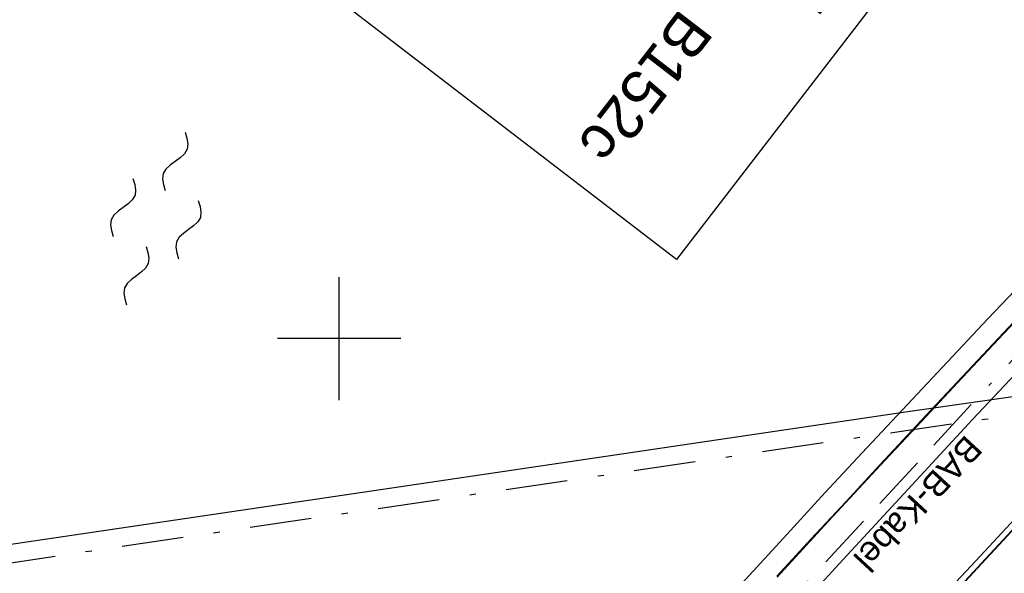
# Model space of a CAD drawing. Extents: x 510526 to 513920, y 467229 to 478797.
# Tile 192 of 256: x 511074 to 511154, y 472881 to 472926. Entities that reach past the tile are written whole.
import ezdxf
from ezdxf.enums import TextEntityAlignment as Align

# ---------------------------------------------------------------- set-up
doc = ezdxf.new("R2010")
doc.units = 0
doc.header["$LTSCALE"] = 10
doc.header["$MEASUREMENT"] = 0
for name, pattern in [('ACAD_ISO16W100', [73, 15, -6.5, 15, -6.5, 15, -7, 1, -7]), ('AUSGEZOGEN', [0]), ('LT00', [0]), ('LT08', [0.42, 0.2, -0.1, 0.02, -0.1])]:
    doc.linetypes.add(name, pattern=pattern)
doc.layers.get('0').update_dxf_attribs({"linetype": 'LT00'})
for name, color, linetype in [('--WASSER_NUTZUNG', 180, 'Continuous'), ('BAB-KABEL', 220, 'ACAD_ISO16W100'), ('BAB-KABEL_TEXT', 221, 'Continuous'), ('BW_TEXT', 20, 'AUSGEZOGEN'), ('DFK_KATASTER', 250, 'LT00'), ('GEMEINDEGRENZE', 3, 'LT08'), ('V93_AFBR_BAB', 250, 'LT00'), ('V93_BR_KAPPE', 30, 'LT00'), ('V93_LD_MARK', 250, 'LT00'), ('V93_RASTER', 250, 'LT00'), ('V93_RINNE', 182, 'LT00')]:
    doc.layers.add(name, color=color, linetype=linetype)
doc.styles.add('Beschrift', font='ARIAL.TTF')

# ---------------------------------------------------------------- blocks, each defined once
blk = doc.blocks.new('SYMB7250')
at = {"color": 0, "linetype": 'ByBlock'}
for points in [[(-0.25, 0.28), (-0.208333, 0.308889), (-0.166667, 0.331111), (-0.125, 0.34), (-0.083333, 0.331111), (-0.041667, 0.308889), (0, 0.28)], [(0, 0.28), (0.041667, 0.251111), (0.083333, 0.228889), (0.125, 0.22), (0.166667, 0.228889), (0.208333, 0.251111), (0.25, 0.28)], [(-0.74, 0), (-0.698333, 0.028889), (-0.656667, 0.051111), (-0.615, 0.06), (-0.573333, 0.051111), (-0.531667, 0.028889), (-0.49, 0)], [(-0.49, 0), (-0.448333, -0.028889), (-0.406667, -0.051111), (-0.365, -0.06), (-0.323333, -0.051111), (-0.281667, -0.028889), (-0.24, 0)], [(0.24, 0), (0.281667, 0.028889), (0.323333, 0.051111), (0.365, 0.06), (0.406667, 0.051111), (0.448333, 0.028889), (0.49, 0)], [(0.49, 0), (0.531667, -0.028889), (0.573333, -0.051111), (0.615, -0.06), (0.656667, -0.051111), (0.698333, -0.028889), (0.74, 0)], [(-0.25, -0.28), (-0.208333, -0.251111), (-0.166667, -0.228889), (-0.125, -0.22), (-0.083333, -0.228889), (-0.041667, -0.251111), (0, -0.28)], [(0, -0.28), (0.041667, -0.308889), (0.083333, -0.331111), (0.125, -0.34), (0.166667, -0.331111), (0.208333, -0.308889), (0.25, -0.28)]]:
    blk.add_lwpolyline(points, dxfattribs=at)

msp = doc.modelspace()

# ---------------------------------------------------------------- linework, layer by layer
at = {"layer": 'BAB-KABEL', "ltscale": 0.03, "flags": 128}
msp.add_lwpolyline([(513339.839, 477816.319), (513312.266, 477774.649), (513284.672, 477732.996), (513252.5, 477694.412), (513223.881, 477653.496), (513195.795, 477612.121), (513167.629, 477570.875), (513139.88, 477529.298), (513111.793, 477487.916), (513083.807, 477446.454), (513055.844, 477404.978), (513022.492, 477355.034), (513000.515, 477321.52), (512973.122, 477279.62), (512945.422, 477237.871), (512917.575, 477196.217), (512879.155, 477137.499), (512858.339, 477103.216), (512837.389, 477068.954), (512811.451, 477026.06), (512784.195, 476983.896), (512756.652, 476941.559), (512731.123, 476898.632), (512706.393, 476854.964), (512681.949, 476811.101), (512658.869, 476770.394), (512633.742, 476723.052), (512609.823, 476678.973), (512586.03, 476634.72), (512574.463, 476609.04), (512565.77, 476584.237), (512545.206, 476542.916), (512523.454, 476497.739), (512501.769, 476452.474), (512480.246, 476407.171), (512458.846, 476361.789), (512438.563, 476315.939), (512418.177, 476270.118), (512378.72, 476177.833), (512359.892, 476131.364), (512341.348, 476084.783), (512322.575, 476038.314), (512304.817, 475991.341), (512287.677, 475944.24), (512270.282, 475897.168), (512254.121, 475849.696), (512237.768, 475802.276), (512221.53, 475754.824), (512205.859, 475707.192), (512190.782, 475659.377), (512175.78, 475611.52), (512161.516, 475563.423), (512145.692, 475515.804), (512137.725, 475496.074), (512130.625, 475467.918), (512119.035, 475418.91), (512105.583, 475370.555), (512100.73, 475351.099), (512084.182, 475320.513), (512082.618, 475318.668), (512071.987, 475296.243), (512062.064, 475264.372), (512059.316, 475232.902), (512061.872, 475193.176), (512054.818, 475143.1), (512045.689, 475099.989), (512036.29, 475050.898), (512027.273, 475001.725), (512018.223, 474952.549), (512008.899, 474903.418), (512000.14, 474854.229), (511992.355, 474804.855), (511985.273, 474755.369), (511977.385, 474700.851), (511969.41, 474646.425), (511966.53, 474615.204), (511972.795, 474604.79), (511970.049, 474596.165), (511959.565, 474586.374), (511941.907, 474517.478), (511936.852, 474477.772), (511926.657, 474399.733), (511919.973, 474355.376), (511910.09, 474296.615), (511899.454, 474238.126), (511883.784, 474152.683), (511870.289, 474094.001), (511857.131, 474053.876), (511852.776, 474012.454), (511853.171, 473966.862), (511852.492, 473957.146), (511851.311, 473949.656), (511841.692, 473942.065), (511825.821, 473895.229), (511826.651, 473894.117), (511810.899, 473851.945), (511793.573, 473805.027), (511775.285, 473758.358), (511755.124, 473712.475), (511734.052, 473667.008), (511712.225, 473621.972), (511689.498, 473577.273), (511665.157, 473533.497), (511639.854, 473490.241), (511612.908, 473448.14), (511601.588, 473431.806), (511558.048, 473366.072), (511514.894, 473306.01), (511484.056, 473267.454), (511450.631, 473224.7), (511393.065, 473164.53), (511363.017, 473132.866), (511308.517, 473076.446), (511275.572, 473040.359), (511243.006, 473009.331), (511235.22, 472986.054), (511231.03, 472981.056), (511075.99, 472813.106), (511070.243, 472807.304), (511057.801, 472797.513), (511038.028, 472769.96), (511010.695, 472730.526), (510983.876, 472687.185), (510959.577, 472643.761), (510934.3, 472604.326), (510904.804, 472574.327), (510913.914, 472558.288), (510911.702, 472550.665), (510911.228, 472549.239), (510895.971, 472514.712), (510882.655, 472477.924), (510872.403, 472460.753), (510857.497, 472432.352), (510836.101, 472381.12), (510836.281, 472368.894), (510832.944, 472355.972), (510830.181, 472332.026), (510848.219, 472325.537), (510838.512, 472271.416), (510831.965, 472215.431), (510830.702, 472169.392), (510828.833, 472118.665), (510829.075, 472067.625), (510833.949, 472011.739), (510842.444, 471951.437), (510849.978, 471906.34), (510856.18, 471866.272), (510867.229, 471812.821), (510879.853, 471762.875), (510891.506, 471713.806), (510903.789, 471665.07), (510916.063, 471616.285), (510929.638, 471568.076), (510950.958, 471501.368), (510971.606, 471429.824), (510974.35, 471422.765), (510989.551, 471366.875), (511004.499, 471314.199), (511016.364, 471270.838), (511026.276, 471232.419), (511039.24, 471184.146), (511056.597, 471116.881), (511065.905, 471078.265), (511077.604, 471030.011), (511089.225, 470981.622), (511098.911, 470932.895), (511107.165, 470884.025), (511116.152, 470835.042), (511125.079, 470786.059), (511133.148, 470736.973), (511137.299, 470706.315), (511129.89, 470689.715), (511129.543, 470684.612), (511132.443, 470671.581), (511143.113, 470670.948), (511145.784, 470638.261), (511151.08, 470588.888), (511155.977, 470539.416), (511159.512, 470489.779), (511162.627, 470440.141), (511165.944, 470390.621), (511167.842, 470340.945), (511167.805, 470291.237), (511167.773, 470272.425), (511169.192, 470243.962), (511168.974, 470223.344), (511163.734, 470203.872), (511151.457, 470170.118), (511152.401, 470145.764), (511161.627, 470107.325), (511162.261, 470078.654), (511157.084, 470021.39), (511153.973, 469975.779), (511150.229, 469924.108), (511146.614, 469878.373), (511141.044, 469826.728), (511133.852, 469745.039), (511131.815, 469700.017), (511128.932, 469655.166), (511125.194, 469595.287), (511130.663, 469554.69), (511130.405, 469544.669), (511121.691, 469477.401)], dxfattribs=at)
at = {"layer": 'DFK_KATASTER'}
for p, q in [((511145.94, 472894.06), (511195.05, 472901.08)), ((510967.91, 472867.73), (511145.94, 472894.06))]:
    msp.add_line(p, q, dxfattribs=at)
at = {"layer": 'GEMEINDEGRENZE', "ltscale": 2.5, "flags": 128}
msp.add_lwpolyline([(510968.129, 472866.246), (511146.156, 472892.576), (511195.262, 472899.595), (511201.668, 472900.507), (511223.684, 472902.028), (511269.479, 472908.969), (511289.899, 472910.514), (511314.456, 472912.238), (511337.439, 472915.735), (511366.735, 472919.532), (511385.903, 472920.011), (511396.545, 472920.501), (511404.297, 472920.816), (511416.883, 472919.243), (511439.577, 472918.51), (511454.172, 472918.53), (511469.457, 472920.187), (511484.242, 472923.325), (511498.639, 472926.6), (511502.069, 472930.729), (511502.004, 472934.73), (511515.971, 472942.938), (511577.378, 472939.705), (511692.076, 472925.541)], dxfattribs=at)
at = {"layer": 'V93_AFBR_BAB'}
msp.add_lwpolyline([(511135.53, 472880.625), (511139.7, 472885.173), (511143.888, 472889.704), (511147.219, 472893.282), (511150.56, 472896.85), (511153.912, 472900.408), (511157.273, 472903.958)], dxfattribs=at)
at = {"layer": 'V93_BR_KAPPE'}
for points in [[(511132.661, 472880.115), (511136.026, 472883.8), (511139.403, 472887.473), (511142.793, 472891.135), (511146.056, 472894.635), (511149.33, 472898.125), (511152.615, 472901.605), (511155.908, 472905.077)], [(511157.223, 472904.009), (511153.874, 472900.465), (511150.535, 472896.911), (511147.205, 472893.349), (511143.882, 472889.78), (511141.082, 472886.76), (511138.288, 472883.735), (511135.501, 472880.703)], [(511156.303, 472886.243), (511152.122, 472881.743), (511148.053, 472877.335), (511143.999, 472872.913), (511139.96, 472868.477), (511135.938, 472864.026), (511132.582, 472860.285), (511129.239, 472856.531), (511125.912, 472852.765), (511122.6, 472848.984), (511119.306, 472845.188), (511116.744, 472842.211), (511114.192, 472839.225), (511111.648, 472836.232), (511109.111, 472833.234), (511106.579, 472830.231), (511104.05, 472827.226), (511101.522, 472824.219)]]:
    msp.add_lwpolyline(points, dxfattribs=at)
at = {"layer": 'V93_LD_MARK'}
msp.add_lwpolyline([(511074.544, 472804.403), (511076.5, 472806.817), (511078.454, 472809.234), (511080.407, 472811.651), (511082.362, 472814.067), (511084.319, 472816.481), (511087.275, 472820.111), (511090.241, 472823.732), (511093.218, 472827.344), (511096.207, 472830.947), (511101.753, 472837.567), (511107.339, 472844.152), (511112.967, 472850.702), (511118.352, 472856.895), (511123.773, 472863.057), (511129.227, 472869.189), (511134.716, 472875.291), (511140.237, 472881.364), (511145.789, 472887.408), (511151.372, 472893.424), (511156.984, 472899.412)], dxfattribs=at)
at = {"layer": 'V93_RASTER'}
for p, q in [((511100, 472895), (511100, 472905)), ((511105, 472900), (511095, 472900))]:
    msp.add_line(p, q, dxfattribs=at)
at = {"layer": 'V93_RINNE'}
for points in [[(511155.859, 472886.518), (511151.659, 472881.999), (511148.408, 472878.481), (511145.165, 472874.954), (511141.933, 472871.419), (511138.712, 472867.873), (511135.502, 472864.317), (511132.162, 472860.59), (511128.836, 472856.851), (511125.525, 472853.099), (511122.229, 472849.333), (511118.95, 472845.553), (511116.378, 472842.565), (511113.815, 472839.569), (511111.26, 472836.567), (511108.711, 472833.559), (511106.167, 472830.547), (511103.625, 472827.533), (511101.085, 472824.518)], [(511156.271, 472886.273), (511152.09, 472881.773), (511148.021, 472877.365), (511143.967, 472872.943), (511139.928, 472868.507), (511135.906, 472864.056), (511132.55, 472860.315), (511129.207, 472856.561), (511125.88, 472852.795), (511122.568, 472849.014), (511119.274, 472845.218), (511116.712, 472842.241), (511114.16, 472839.255), (511111.616, 472836.262), (511109.079, 472833.264), (511106.547, 472830.261), (511104.018, 472827.256), (511101.49, 472824.249)]]:
    msp.add_lwpolyline(points, dxfattribs=at)

# ---------------------------------------------------------------- block references
at = {"layer": '--WASSER_NUTZUNG', "xscale": 9.999999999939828, "yscale": 10.00000000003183, "zscale": 10, "rotation": 251.2882999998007}
msp.add_blockref('SYMB7250', (511085.111, 472909.753), dxfattribs=at)

# ---------------------------------------------------------------- texts
at = {"layer": 'BAB-KABEL_TEXT', "style": 'Beschrift'}
msp.add_text('BAB-Kabel', height=2, rotation=227.16911, dxfattribs=at).set_placement((511146.2, 472887.272), align=Align.CENTER)

# ---------------------------------------------------------------- next in the draw order: texts
at = {"layer": 'BW_TEXT', "insert": (511149.515, 472939.978), "char_height": 2, "width": 37.55462, "attachment_point": 1, "rotation": 232.43131, "style": 'Beschrift', "bg_fill": 3, "box_fill_scale": 1.5, "bg_fill_color": 256, "bg_fill_transparency": 0}
msp.add_mtext('{\\Funir_o|c0;\\H1.75x;6638751}\\P{\\H1.75x;BW N_93_B152c\\W0.8;\\P\\H0.3714x;\\W1;\\P\\H1.924x;Brücke über \\Pdie Schwarzach \\P\\H0.1999x;\\P\\H3.602x;Km                    152,468   \\PBw.Wi.              47.45 gon\\PL.W.                  236.50 m\\PL.H.                   2.24 m}', dxfattribs=at)

# ---------------------------------------------------------------- next in the draw order: linework, layer by layer
at = {"layer": 'BW_TEXT'}
msp.add_lwpolyline([(511153.603, 472940.556), (511127.345, 472906.421), (511096.56, 472930.102), (511122.818, 472964.237)], close=True, dxfattribs=at)

doc.saveas('drawing.dxf')
